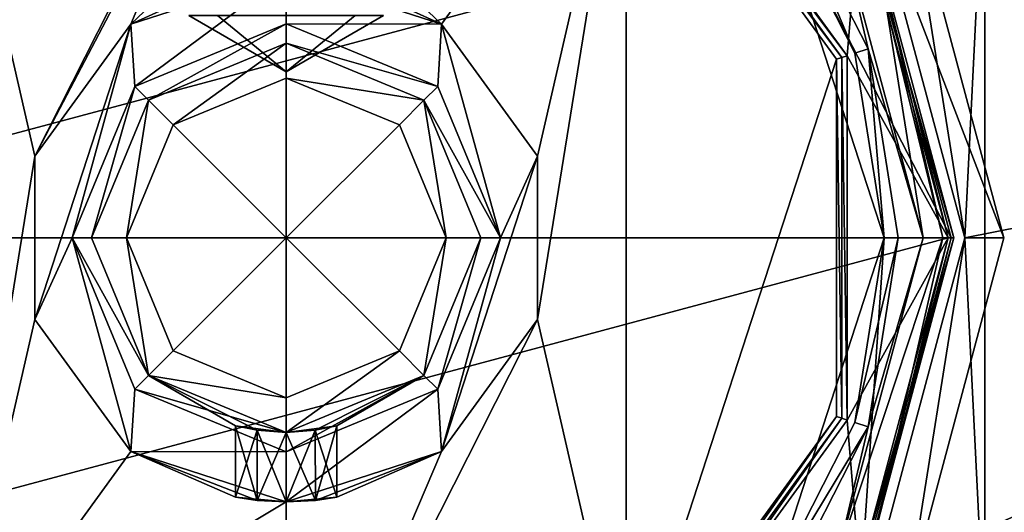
# Model space of a CAD drawing. Header units: millimetres. Extents: x -78 to 78, y -78 to 349.
# Tile 13 of 54: x -10 to 26, y 10 to 28. Entities that reach past the tile are written whole.
import ezdxf

# ---------------------------------------------------------------- set-up
doc = ezdxf.new("R2010")
doc.units = ezdxf.units.MM
doc.header["$LTSCALE"] = 65.185185
for name, color, linetype in [('1', 7, 'CONTINUOUS'), ('10', 7, 'CONTINUOUS'), ('152', 7, 'CONTINUOUS'), ('153', 7, 'CONTINUOUS'), ('159', 7, 'CONTINUOUS'), ('162', 7, 'CONTINUOUS'), ('166', 7, 'CONTINUOUS'), ('168', 7, 'CONTINUOUS'), ('170', 7, 'CONTINUOUS'), ('171', 7, 'CONTINUOUS'), ('172', 7, 'CONTINUOUS'), ('173', 7, 'CONTINUOUS'), ('174', 7, 'CONTINUOUS'), ('176', 7, 'CONTINUOUS'), ('177', 7, 'CONTINUOUS'), ('178', 7, 'CONTINUOUS'), ('179', 7, 'CONTINUOUS'), ('180', 7, 'CONTINUOUS'), ('181', 7, 'CONTINUOUS'), ('183', 7, 'CONTINUOUS'), ('185', 7, 'CONTINUOUS'), ('187', 7, 'CONTINUOUS'), ('191', 7, 'CONTINUOUS'), ('198', 7, 'CONTINUOUS'), ('199', 7, 'CONTINUOUS'), ('2', 7, 'CONTINUOUS'), ('200', 7, 'CONTINUOUS'), ('201', 7, 'CONTINUOUS'), ('202', 7, 'CONTINUOUS'), ('206', 7, 'CONTINUOUS'), ('207', 7, 'CONTINUOUS'), ('209', 7, 'CONTINUOUS'), ('210', 7, 'CONTINUOUS'), ('211', 7, 'CONTINUOUS'), ('212', 7, 'CONTINUOUS'), ('213', 7, 'CONTINUOUS'), ('214', 7, 'CONTINUOUS'), ('215', 7, 'CONTINUOUS'), ('3', 7, 'CONTINUOUS'), ('4', 7, 'CONTINUOUS'), ('5', 7, 'CONTINUOUS'), ('6', 7, 'CONTINUOUS'), ('7', 7, 'CONTINUOUS'), ('8', 7, 'CONTINUOUS'), ('9', 7, 'CONTINUOUS')]:
    doc.layers.add(name, color=color, linetype=linetype)

msp = doc.modelspace()

# ---------------------------------------------------------------- linework, layer by layer
at = {"layer": '1', "linetype": 'CONTINUOUS'}
for points in [[(23.9, 20, 16), (23.9, 20), (20.698, 31.95), (23.9, 20, 16)], [(20.698, 31.95, 16), (23.9, 20, 16), (20.698, 31.95), (20.698, 31.95, 16)]]:
    msp.add_3dface(points, dxfattribs=at)
at = {"layer": '10', "linetype": 'CONTINUOUS'}
for points in [[(20.698, 31.95), (23.9, 20), (17.394, 32.637), (20.698, 31.95)], [(23.9, 20), (21.5, 20), (17.394, 32.637), (23.9, 20)], [(21.5, 20), (20.698, 8.05), (17.394, 7.363), (21.5, 20)], [(21.5, 20), (23.9, 20), (20.698, 8.05), (21.5, 20)]]:
    msp.add_3dface(points, dxfattribs=at)
at = {"layer": '152', "linetype": 'CONTINUOUS'}
for points in [[(24.4, 20, 7), (21.131, 32.2, 7), (24.4, 20, 6), (24.4, 20, 7)], [(24.4, 20, 6), (21.131, 32.2, 7), (21.131, 32.2, 6), (24.4, 20, 6)]]:
    msp.add_3dface(points, dxfattribs=at)
at = {"layer": '153', "linetype": 'CONTINUOUS'}
for points in [[(24.4, 20, 7), (24.4, 20, 6), (21.131, 7.8, 6), (24.4, 20, 7)], [(24.4, 20, 7), (21.131, 7.8, 6), (21.131, 7.8, 7), (24.4, 20, 7)]]:
    msp.add_3dface(points, dxfattribs=at)
at = {"layer": '159', "linetype": 'CONTINUOUS'}
for points in [[(25.115, 34.5, 6), (70.216, 29.081, 6), (29, 20, 6), (25.115, 34.5, 6)], [(29, 20, 6), (76, 0, 6), (25.115, 5.5, 6), (29, 20, 6)]]:
    msp.add_3dface(points, dxfattribs=at)
at = {"layer": '162', "linetype": 'CONTINUOUS'}
for points in [[(21.131, 32.2, 7), (24.4, 20, 7), (70.216, 29.081, 7), (21.131, 32.2, 7)], [(24.4, 20, 7), (21.131, 7.8, 7), (70.216, 29.081, 7), (24.4, 20, 7)], [(70.216, 29.081, 7), (21.131, 7.8, 7), (76, 0, 7), (70.216, 29.081, 7)]]:
    msp.add_3dface(points, dxfattribs=at)
at = {"layer": '166', "linetype": 'CONTINUOUS'}
for points in [[(24.4, 20, 4), (22.343, 32.9, 4), (21.131, 32.2, 4), (24.4, 20, 4)], [(25.8, 20, 4), (22.343, 32.9, 4), (24.4, 20, 4), (25.8, 20, 4)], [(21.131, 7.8, 4), (22.343, 7.1, 4), (24.4, 20, 4), (21.131, 7.8, 4)], [(22.343, 7.1, 4), (25.8, 20, 4), (24.4, 20, 4), (22.343, 7.1, 4)]]:
    msp.add_3dface(points, dxfattribs=at)
at = {"layer": '168', "linetype": 'CONTINUOUS'}
for points in [[(21.131, 32.2, 2), (25.115, 34.5, 2), (24.4, 20, 2), (21.131, 32.2, 2)], [(25.115, 34.5, 2), (25.115, 5.5, 2), (24.4, 20, 2), (25.115, 34.5, 2)], [(29, 20, 2), (25.115, 5.5, 2), (25.115, 34.5, 2), (29, 20, 2)], [(24.4, 20, 2), (25.115, 5.5, 2), (21.131, 7.8, 2), (24.4, 20, 2)]]:
    msp.add_3dface(points, dxfattribs=at)
at = {"layer": '170', "linetype": 'CONTINUOUS'}
for points in [[(22.343, 32.9, 4), (25.8, 20, 4), (22.343, 32.9, 6), (22.343, 32.9, 4)], [(22.343, 32.9, 6), (25.8, 20, 4), (25.8, 20, 6), (22.343, 32.9, 6)], [(25.8, 20, 4), (22.343, 7.1, 4), (25.8, 20, 6), (25.8, 20, 4)], [(25.8, 20, 6), (22.343, 7.1, 4), (22.343, 7.1, 6), (25.8, 20, 6)]]:
    msp.add_3dface(points, dxfattribs=at)
at = {"layer": '171', "linetype": 'CONTINUOUS'}
for points in [[(24.4, 20, 4), (21.131, 32.2, 4), (24.4, 20, 2), (24.4, 20, 4)], [(21.131, 32.2, 4), (21.131, 32.2, 2), (24.4, 20, 2), (21.131, 32.2, 4)], [(21.131, 7.8, 4), (24.4, 20, 4), (21.131, 7.8, 2), (21.131, 7.8, 4)], [(24.4, 20, 4), (24.4, 20, 2), (21.131, 7.8, 2), (24.4, 20, 4)]]:
    msp.add_3dface(points, dxfattribs=at)
at = {"layer": '172', "linetype": 'CONTINUOUS'}
for points in [[(25.115, 34.5, 6), (29, 20, 6), (25.115, 34.5, 2), (25.115, 34.5, 6)], [(29, 20, 6), (29, 20, 2), (25.115, 34.5, 2), (29, 20, 6)], [(29, 20, 6), (25.115, 5.5, 6), (29, 20, 2), (29, 20, 6)], [(25.115, 5.5, 6), (25.115, 5.5, 2), (29, 20, 2), (25.115, 5.5, 6)]]:
    msp.add_3dface(points, dxfattribs=at)
at = {"layer": '173', "linetype": 'CONTINUOUS'}
for points in [[(21.131, 32.2, 6), (22.343, 32.9, 6), (25.8, 20, 6), (21.131, 32.2, 6)], [(24.4, 20, 6), (21.131, 32.2, 6), (25.8, 20, 6), (24.4, 20, 6)], [(21.131, 7.8, 6), (24.4, 20, 6), (22.343, 7.1, 6), (21.131, 7.8, 6)], [(24.4, 20, 6), (25.8, 20, 6), (22.343, 7.1, 6), (24.4, 20, 6)]]:
    msp.add_3dface(points, dxfattribs=at)
at = {"layer": '174', "linetype": 'CONTINUOUS'}
for points in [[(23.8, 20, 58), (20.611, 31.9, 58), (-23.8, 20, 58), (23.8, 20, 58)], [(-23.8, 20, 58), (20.611, 31.9, 58), (-20.611, 31.9, 58), (-23.8, 20, 58)], [(-20.611, 8.1, 58), (23.8, 20, 58), (-23.8, 20, 58), (-20.611, 8.1, 58)], [(20.611, 8.1, 58), (23.8, 20, 58), (-20.611, 8.1, 58), (20.611, 8.1, 58)]]:
    msp.add_3dface(points, dxfattribs=at)
at = {"layer": '176', "linetype": 'CONTINUOUS'}
for points in [[(12.461, 37.151, 18), (20.611, 31.9, 18), (20.162, 26.551, 18), (12.461, 37.151, 18)], [(20.611, 31.9, 18), (23.8, 20, 18), (20.162, 26.551, 18), (20.611, 31.9, 18)], [(20.162, 26.551, 18), (23.8, 20, 18), (20.162, 13.449, 18), (20.162, 26.551, 18)], [(23.8, 20, 18), (20.611, 8.1, 18), (20.162, 13.449, 18), (23.8, 20, 18)], [(20.162, 13.449, 18), (20.611, 8.1, 18), (12.461, 2.849, 18), (20.162, 13.449, 18)]]:
    msp.add_3dface(points, dxfattribs=at)
at = {"layer": '177', "linetype": 'CONTINUOUS'}
for points in [[(-5.584, 27.686, 30), (0, 29.5, 30), (-5.445, 25.445, 30), (-5.584, 27.686, 30)], [(0, 29.5, 30), (0, 27.7, 30), (-5.445, 25.445, 30), (0, 29.5, 30)], [(0, 29.5, 30), (5.584, 27.686, 30), (0, 27.7, 30), (0, 29.5, 30)], [(-9.035, 22.936, 30), (-5.584, 27.686, 30), (-9.035, 17.064, 30), (-9.035, 22.936, 30)], [(-9.035, 17.064, 30), (-5.584, 27.686, 30), (-7.7, 20, 30), (-9.035, 17.064, 30)], [(-7.7, 20, 30), (-5.584, 27.686, 30), (-5.445, 25.445, 30), (-7.7, 20, 30)], [(0, 27.7, 30), (5.584, 27.686, 30), (5.445, 25.445, 30), (0, 27.7, 30)], [(5.445, 25.445, 30), (5.584, 27.686, 30), (7.7, 20, 30), (5.445, 25.445, 30)], [(5.584, 27.686, 30), (9.035, 22.936, 30), (7.7, 20, 30), (5.584, 27.686, 30)], [(9.035, 17.064, 30), (5.584, 12.314, 30), (9.035, 22.936, 30), (9.035, 17.064, 30)], [(9.035, 22.936, 30), (5.584, 12.314, 30), (7.7, 20, 30), (9.035, 22.936, 30)], [(-5.584, 12.314, 30), (-9.035, 17.064, 30), (-7.7, 20, 30), (-5.584, 12.314, 30)], [(-5.445, 14.555, 30), (-5.584, 12.314, 30), (-7.7, 20, 30), (-5.445, 14.555, 30)], [(7.7, 20, 30), (5.584, 12.314, 30), (5.445, 14.555, 30), (7.7, 20, 30)], [(0, 12.3, 30), (-5.584, 12.314, 30), (-5.445, 14.555, 30), (0, 12.3, 30)], [(5.584, 12.314, 30), (0, 10.5, 30), (5.445, 14.555, 30), (5.584, 12.314, 30)], [(5.445, 14.555, 30), (0, 10.5, 30), (0, 12.3, 30), (5.445, 14.555, 30)], [(0, 10.5, 30), (-5.584, 12.314, 30), (0, 12.3, 30), (0, 10.5, 30)]]:
    msp.add_3dface(points, dxfattribs=at)
at = {"layer": '178', "linetype": 'CONTINUOUS'}
for points in [[(20.785, 32, 57.8), (24, 20, 57.8), (20.785, 32, 18.2), (20.785, 32, 57.8)], [(20.785, 32, 18.2), (24, 20, 57.8), (24, 20, 18.2), (20.785, 32, 18.2)], [(24, 20, 57.8), (20.785, 8, 57.8), (24, 20, 18.2), (24, 20, 57.8)], [(24, 20, 18.2), (20.785, 8, 57.8), (20.785, 8, 18.2), (24, 20, 18.2)]]:
    msp.add_3dface(points, dxfattribs=at)
at = {"layer": '179', "linetype": 'CONTINUOUS'}
for points in [[(-4.95, 24.95, 40), (0, 27, 40), (-4.066, 24.066, 40), (-4.95, 24.95, 40)], [(-4.066, 24.066, 40), (0, 27, 40), (0, 25.75, 40), (-4.066, 24.066, 40)], [(0, 27, 40), (4.95, 24.95, 40), (0, 25.75, 40), (0, 27, 40)], [(0, 25.75, 40), (4.95, 24.95, 40), (4.066, 24.066, 40), (0, 25.75, 40)], [(-7, 20, 40), (-4.95, 24.95, 40), (-5.75, 20, 40), (-7, 20, 40)], [(-5.75, 20, 40), (-4.95, 24.95, 40), (-4.066, 24.066, 40), (-5.75, 20, 40)], [(4.066, 24.066, 40), (4.95, 24.95, 40), (5.75, 20, 40), (4.066, 24.066, 40)], [(4.95, 24.95, 40), (7, 20, 40), (5.75, 20, 40), (4.95, 24.95, 40)], [(-4.95, 15.05, 40), (-7, 20, 40), (-5.75, 20, 40), (-4.95, 15.05, 40)], [(-4.95, 15.05, 40), (-5.75, 20, 40), (-4.066, 15.934, 40), (-4.95, 15.05, 40)], [(5.75, 20, 40), (4.95, 15.05, 40), (4.066, 15.934, 40), (5.75, 20, 40)], [(7, 20, 40), (4.95, 15.05, 40), (5.75, 20, 40), (7, 20, 40)], [(0, 14.25, 40), (-4.95, 15.05, 40), (-4.066, 15.934, 40), (0, 14.25, 40)], [(4.95, 15.05, 40), (0, 13, 40), (4.066, 15.934, 40), (4.95, 15.05, 40)], [(4.066, 15.934, 40), (0, 13, 40), (0, 14.25, 40), (4.066, 15.934, 40)], [(0, 13, 40), (-4.95, 15.05, 40), (0, 14.25, 40), (0, 13, 40)]]:
    msp.add_3dface(points, dxfattribs=at)
at = {"layer": '180', "linetype": 'CONTINUOUS'}
for points in [[(0, 27, 40), (-4.95, 24.95, 40), (0, 27, 30.7), (0, 27, 40)], [(0, 27, 30.7), (-4.95, 24.95, 40), (-4.95, 24.95, 30.7), (0, 27, 30.7)], [(-4.95, 24.95, 40), (-7, 20, 40), (-4.95, 24.95, 30.7), (-4.95, 24.95, 40)], [(-4.95, 24.95, 30.7), (-7, 20, 40), (-7, 20, 30.7), (-4.95, 24.95, 30.7)], [(-7, 20, 40), (-4.95, 15.05, 40), (-7, 20, 30.7), (-7, 20, 40)], [(-7, 20, 30.7), (-4.95, 15.05, 40), (-4.95, 15.05, 30.7), (-7, 20, 30.7)], [(-4.95, 15.05, 40), (0, 13, 40), (-4.95, 15.05, 30.7), (-4.95, 15.05, 40)], [(0, 13, 40), (-1.823, 13.242, 36.042), (-4.95, 15.05, 30.7), (0, 13, 40)], [(0, 13, 32.9), (0, 13, 30.7), (-4.95, 15.05, 30.7), (0, 13, 32.9)], [(-1.043, 13.078, 33.177), (0, 13, 32.9), (-4.95, 15.05, 30.7), (-1.043, 13.078, 33.177)], [(-1.823, 13.242, 33.958), (-1.043, 13.078, 33.177), (-4.95, 15.05, 30.7), (-1.823, 13.242, 33.958)], [(-1.823, 13.242, 36.042), (-1.823, 13.242, 33.958), (-4.95, 15.05, 30.7), (-1.823, 13.242, 36.042)], [(-1.823, 13.242, 36.042), (0, 13, 40), (-1.043, 13.078, 36.822), (-1.823, 13.242, 36.042)], [(-1.043, 13.078, 36.822), (0, 13, 40), (0, 13, 37.1), (-1.043, 13.078, 36.822)]]:
    msp.add_3dface(points, dxfattribs=at)
at = {"layer": '181', "linetype": 'CONTINUOUS'}
for points in [[(4.95, 24.95, 40), (0, 27, 40), (4.95, 24.95, 30.7), (4.95, 24.95, 40)], [(0, 27, 40), (0, 27, 30.7), (4.95, 24.95, 30.7), (0, 27, 40)], [(7, 20, 40), (4.95, 24.95, 40), (7, 20, 30.7), (7, 20, 40)], [(7, 20, 30.7), (4.95, 24.95, 40), (4.95, 24.95, 30.7), (7, 20, 30.7)], [(4.95, 15.05, 40), (7, 20, 40), (4.95, 15.05, 30.7), (4.95, 15.05, 40)], [(4.95, 15.05, 30.7), (7, 20, 40), (7, 20, 30.7), (4.95, 15.05, 30.7)], [(0, 13, 40), (4.95, 15.05, 40), (0, 13, 37.1), (0, 13, 40)], [(0, 13, 37.1), (4.95, 15.05, 40), (1.043, 13.078, 36.823), (0, 13, 37.1)], [(4.95, 15.05, 30.7), (0, 13, 30.7), (1.823, 13.242, 33.958), (4.95, 15.05, 30.7)], [(1.043, 13.078, 36.823), (4.95, 15.05, 40), (1.823, 13.242, 36.042), (1.043, 13.078, 36.823)], [(4.95, 15.05, 40), (4.95, 15.05, 30.7), (1.823, 13.242, 33.958), (4.95, 15.05, 40)], [(1.823, 13.242, 36.042), (4.95, 15.05, 40), (1.823, 13.242, 33.958), (1.823, 13.242, 36.042)], [(1.823, 13.242, 33.958), (0, 13, 30.7), (1.043, 13.078, 33.178), (1.823, 13.242, 33.958)], [(0, 13, 30.7), (0, 13, 32.9), (1.043, 13.078, 33.178), (0, 13, 30.7)]]:
    msp.add_3dface(points, dxfattribs=at)
at = {"layer": '183', "linetype": 'CONTINUOUS'}
for points in [[(12.343, 36.989, 18.2), (19.972, 26.489, 18.2), (12.343, 36.989, 39.8), (12.343, 36.989, 18.2)], [(12.343, 36.989, 39.8), (19.972, 26.489, 18.2), (19.972, 26.489, 39.8), (12.343, 36.989, 39.8)], [(19.972, 26.489, 18.2), (19.972, 13.511, 18.2), (19.972, 26.489, 39.8), (19.972, 26.489, 18.2)], [(19.972, 26.489, 39.8), (19.972, 13.511, 18.2), (19.972, 13.511, 39.8), (19.972, 26.489, 39.8)], [(19.972, 13.511, 18.2), (12.343, 3.011, 18.2), (19.972, 13.511, 39.8), (19.972, 13.511, 18.2)], [(19.972, 13.511, 39.8), (12.343, 3.011, 18.2), (12.343, 3.011, 39.8), (19.972, 13.511, 39.8)]]:
    msp.add_3dface(points, dxfattribs=at)
at = {"layer": '185', "linetype": 'CONTINUOUS'}
for points in [[(20.611, 31.9, 58), (23.8, 20, 58), (20.785, 32, 57.8), (20.611, 31.9, 58)], [(23.8, 20, 58), (24, 20, 57.8), (20.785, 32, 57.8), (23.8, 20, 58)], [(23.8, 20, 58), (20.611, 8.1, 58), (24, 20, 57.8), (23.8, 20, 58)], [(20.611, 8.1, 58), (20.785, 8, 57.8), (24, 20, 57.8), (20.611, 8.1, 58)]]:
    msp.add_3dface(points, dxfattribs=at)
at = {"layer": '187', "linetype": 'CONTINUOUS'}
for points in [[(20.611, 31.9, 18), (20.785, 32, 18.2), (24, 20, 18.2), (20.611, 31.9, 18)], [(23.8, 20, 18), (20.611, 31.9, 18), (24, 20, 18.2), (23.8, 20, 18)], [(20.611, 8.1, 18), (23.8, 20, 18), (20.785, 8, 18.2), (20.611, 8.1, 18)], [(23.8, 20, 18), (24, 20, 18.2), (20.785, 8, 18.2), (23.8, 20, 18)]]:
    msp.add_3dface(points, dxfattribs=at)
at = {"layer": '191', "linetype": 'CONTINUOUS'}
for points in [[(12.461, 37.151, 18), (20.162, 26.551, 18), (12.343, 36.989, 18.2), (12.461, 37.151, 18)], [(20.162, 26.551, 18), (19.972, 26.489, 18.2), (12.343, 36.989, 18.2), (20.162, 26.551, 18)], [(20.162, 26.551, 18), (20.162, 13.449, 18), (19.972, 26.489, 18.2), (20.162, 26.551, 18)], [(20.162, 13.449, 18), (19.972, 13.511, 18.2), (19.972, 26.489, 18.2), (20.162, 13.449, 18)], [(12.461, 2.849, 18), (12.343, 3.011, 18.2), (19.972, 13.511, 18.2), (12.461, 2.849, 18)], [(20.162, 13.449, 18), (12.461, 2.849, 18), (19.972, 13.511, 18.2), (20.162, 13.449, 18)]]:
    msp.add_3dface(points, dxfattribs=at)
at = {"layer": '198', "linetype": 'CONTINUOUS'}
for points in [[(0, 27.7, 30), (5.445, 25.445, 30), (0, 27, 30.7), (0, 27.7, 30)], [(0, 27, 30.7), (5.445, 25.445, 30), (4.95, 24.95, 30.7), (0, 27, 30.7)], [(5.445, 25.445, 30), (7.7, 20, 30), (4.95, 24.95, 30.7), (5.445, 25.445, 30)], [(7.7, 20, 30), (7, 20, 30.7), (4.95, 24.95, 30.7), (7.7, 20, 30)], [(5.445, 14.555, 30), (4.95, 15.05, 30.7), (7, 20, 30.7), (5.445, 14.555, 30)], [(7.7, 20, 30), (5.445, 14.555, 30), (7, 20, 30.7), (7.7, 20, 30)], [(5.445, 14.555, 30), (0, 12.3, 30), (4.95, 15.05, 30.7), (5.445, 14.555, 30)], [(0, 12.3, 30), (0, 13, 30.7), (4.95, 15.05, 30.7), (0, 12.3, 30)]]:
    msp.add_3dface(points, dxfattribs=at)
at = {"layer": '199', "linetype": 'CONTINUOUS'}
for points in [[(-5.445, 25.445, 30), (0, 27.7, 30), (-4.95, 24.95, 30.7), (-5.445, 25.445, 30)], [(0, 27.7, 30), (0, 27, 30.7), (-4.95, 24.95, 30.7), (0, 27.7, 30)], [(-7.7, 20, 30), (-5.445, 25.445, 30), (-7, 20, 30.7), (-7.7, 20, 30)], [(-5.445, 25.445, 30), (-4.95, 24.95, 30.7), (-7, 20, 30.7), (-5.445, 25.445, 30)], [(-5.445, 14.555, 30), (-7.7, 20, 30), (-4.95, 15.05, 30.7), (-5.445, 14.555, 30)], [(-7.7, 20, 30), (-7, 20, 30.7), (-4.95, 15.05, 30.7), (-7.7, 20, 30)], [(0, 13, 30.7), (-5.445, 14.555, 30), (-4.95, 15.05, 30.7), (0, 13, 30.7)], [(0, 12.3, 30), (-5.445, 14.555, 30), (0, 13, 30.7), (0, 12.3, 30)]]:
    msp.add_3dface(points, dxfattribs=at)
at = {"layer": '2', "linetype": 'CONTINUOUS'}
for points in [[(17.394, 32.637), (21.5, 20), (17.394, 32.637, 16.5), (17.394, 32.637)], [(17.394, 32.637, 16.5), (21.5, 20), (20.448, 26.644, 16.5), (17.394, 32.637, 16.5)], [(20.448, 26.644, 16.5), (21.5, 20), (21.5, 20, 16.5), (20.448, 26.644, 16.5)]]:
    msp.add_3dface(points, dxfattribs=at)
at = {"layer": '200', "linetype": 'CONTINUOUS'}
for points in [[(-12.226, 36.828, 40), (0, 40.8, 40), (-9.035, 22.936, 40), (-12.226, 36.828, 40)], [(0, 40.8, 40), (-1.75, 36.85, 40), (-9.035, 22.936, 40), (0, 40.8, 40)], [(-12.226, 3.172, 40), (-12.226, 36.828, 40), (-9.035, 22.936, 40), (-12.226, 3.172, 40)], [(-9.035, 22.936, 40), (-1.75, 36.85, 40), (-5.584, 27.686, 40), (-9.035, 22.936, 40)], [(-1.75, 36.85, 40), (-1.75, 31.35, 40), (-5.584, 27.686, 40), (-1.75, 36.85, 40)], [(1.75, 31.35, 40), (12.226, 36.828, 40), (5.584, 27.686, 40), (1.75, 31.35, 40)], [(5.584, 27.686, 40), (12.226, 36.828, 40), (9.035, 22.936, 40), (5.584, 27.686, 40)], [(12.226, 36.828, 40), (12.226, 3.172, 40), (9.035, 17.064, 40), (12.226, 36.828, 40)], [(9.035, 22.936, 40), (12.226, 36.828, 40), (9.035, 17.064, 40), (9.035, 22.936, 40)], [(19.782, 26.427, 40), (12.226, 3.172, 40), (12.226, 36.828, 40), (19.782, 26.427, 40)], [(-1.75, 31.35, 40), (-0.875, 29.834, 40), (-5.584, 27.686, 40), (-1.75, 31.35, 40)], [(0.875, 29.834, 40), (1.75, 31.35, 40), (5.584, 27.686, 40), (0.875, 29.834, 40)], [(-0.875, 29.834, 40), (0, 29.5, 40), (-5.584, 27.686, 40), (-0.875, 29.834, 40)], [(0, 29.5, 40), (0.875, 29.834, 40), (5.584, 27.686, 40), (0, 29.5, 40)], [(19.782, 13.573, 40), (12.226, 3.172, 40), (19.782, 26.427, 40), (19.782, 13.573, 40)], [(-9.035, 17.064, 40), (-12.226, 3.172, 40), (-9.035, 22.936, 40), (-9.035, 17.064, 40)], [(-5.584, 12.314, 40), (-12.226, 3.172, 40), (-9.035, 17.064, 40), (-5.584, 12.314, 40)], [(12.226, 3.172, 40), (0, -0.8, 40), (9.035, 17.064, 40), (12.226, 3.172, 40)], [(9.035, 17.064, 40), (0, -0.8, 40), (5.584, 12.314, 40), (9.035, 17.064, 40)], [(0, 10.5, 40), (-12.226, 3.172, 40), (-5.584, 12.314, 40), (0, 10.5, 40)], [(5.584, 12.314, 40), (0, -0.8, 40), (0, 10.5, 40), (5.584, 12.314, 40)], [(0, -0.8, 40), (-12.226, 3.172, 40), (0, 10.5, 40), (0, -0.8, 40)]]:
    msp.add_3dface(points, dxfattribs=at)
at = {"layer": '201', "linetype": 'CONTINUOUS'}
for points in [[(0, 29.5, 30), (-5.584, 27.686, 30), (0, 29.5, 40), (0, 29.5, 30)], [(0, 29.5, 40), (-5.584, 27.686, 30), (-5.584, 27.686, 40), (0, 29.5, 40)], [(-5.584, 27.686, 30), (-9.035, 22.936, 30), (-5.584, 27.686, 40), (-5.584, 27.686, 30)], [(-9.035, 22.936, 30), (-9.035, 22.936, 40), (-5.584, 27.686, 40), (-9.035, 22.936, 30)], [(-9.035, 22.936, 30), (-9.035, 17.064, 30), (-9.035, 22.936, 40), (-9.035, 22.936, 30)], [(-9.035, 17.064, 30), (-9.035, 17.064, 40), (-9.035, 22.936, 40), (-9.035, 17.064, 30)], [(-9.035, 17.064, 30), (-5.584, 12.314, 30), (-9.035, 17.064, 40), (-9.035, 17.064, 30)], [(-5.584, 12.314, 30), (-5.584, 12.314, 40), (-9.035, 17.064, 40), (-5.584, 12.314, 30)], [(-5.584, 12.314, 30), (0, 10.5, 30), (-5.584, 12.314, 40), (-5.584, 12.314, 30)], [(-5.584, 12.314, 40), (0, 10.5, 30), (-1.821, 10.676, 33.954), (-5.584, 12.314, 40)], [(0, 10.5, 40), (-5.584, 12.314, 40), (0, 10.5, 37.1), (0, 10.5, 40)], [(0, 10.5, 37.1), (-5.584, 12.314, 40), (-1.046, 10.558, 36.821), (0, 10.5, 37.1)], [(-1.046, 10.558, 36.821), (-5.584, 12.314, 40), (-1.821, 10.676, 36.046), (-1.046, 10.558, 36.821)], [(-1.821, 10.676, 36.046), (-5.584, 12.314, 40), (-1.821, 10.676, 33.954), (-1.821, 10.676, 36.046)], [(-1.821, 10.676, 33.954), (0, 10.5, 30), (-1.046, 10.558, 33.179), (-1.821, 10.676, 33.954)], [(-1.046, 10.558, 33.179), (0, 10.5, 30), (0, 10.5, 32.9), (-1.046, 10.558, 33.179)]]:
    msp.add_3dface(points, dxfattribs=at)
at = {"layer": '202', "linetype": 'CONTINUOUS'}
for points in [[(5.584, 27.686, 30), (0, 29.5, 30), (5.584, 27.686, 40), (5.584, 27.686, 30)], [(0, 29.5, 30), (0, 29.5, 40), (5.584, 27.686, 40), (0, 29.5, 30)], [(9.035, 22.936, 30), (5.584, 27.686, 30), (9.035, 22.936, 40), (9.035, 22.936, 30)], [(5.584, 27.686, 30), (5.584, 27.686, 40), (9.035, 22.936, 40), (5.584, 27.686, 30)], [(9.035, 17.064, 30), (9.035, 22.936, 30), (9.035, 17.064, 40), (9.035, 17.064, 30)], [(9.035, 22.936, 30), (9.035, 22.936, 40), (9.035, 17.064, 40), (9.035, 22.936, 30)], [(5.584, 12.314, 30), (9.035, 17.064, 30), (5.584, 12.314, 40), (5.584, 12.314, 30)], [(9.035, 17.064, 30), (9.035, 17.064, 40), (5.584, 12.314, 40), (9.035, 17.064, 30)], [(0, 10.5, 30), (5.584, 12.314, 30), (0, 10.5, 32.9), (0, 10.5, 30)], [(5.584, 12.314, 30), (5.584, 12.314, 40), (0, 10.5, 40), (5.584, 12.314, 30)], [(5.584, 12.314, 30), (0, 10.5, 40), (1.821, 10.676, 36.046), (5.584, 12.314, 30)], [(0, 10.5, 32.9), (5.584, 12.314, 30), (1.046, 10.558, 33.179), (0, 10.5, 32.9)], [(1.046, 10.558, 33.179), (5.584, 12.314, 30), (1.821, 10.676, 33.954), (1.046, 10.558, 33.179)], [(1.821, 10.676, 33.954), (5.584, 12.314, 30), (1.821, 10.676, 36.046), (1.821, 10.676, 33.954)], [(1.821, 10.676, 36.046), (0, 10.5, 40), (1.046, 10.558, 36.821), (1.821, 10.676, 36.046)], [(0, 10.5, 40), (0, 10.5, 37.1), (1.046, 10.558, 36.821), (0, 10.5, 40)]]:
    msp.add_3dface(points, dxfattribs=at)
at = {"layer": '206', "linetype": 'CONTINUOUS'}
for points in [[(-2.475, 28, 43.525), (-3.5, 28, 46), (0, 25.979, 46), (-2.475, 28, 43.525)], [(-3.5, 28, 46), (-2.475, 28, 48.475), (0, 25.979, 46), (-3.5, 28, 46)], [(0, 28, 42.5), (-2.475, 28, 43.525), (0, 25.979, 46), (0, 28, 42.5)], [(-2.475, 28, 48.475), (0, 28, 49.5), (0, 25.979, 46), (-2.475, 28, 48.475)]]:
    msp.add_3dface(points, dxfattribs=at)
at = {"layer": '207', "linetype": 'CONTINUOUS'}
for points in [[(2.475, 28, 43.525), (0, 28, 42.5), (0, 25.979, 46), (2.475, 28, 43.525)], [(0, 28, 49.5), (2.475, 28, 48.475), (0, 25.979, 46), (0, 28, 49.5)], [(2.475, 28, 48.475), (3.5, 28, 46), (0, 25.979, 46), (2.475, 28, 48.475)], [(3.5, 28, 46), (2.475, 28, 43.525), (0, 25.979, 46), (3.5, 28, 46)]]:
    msp.add_3dface(points, dxfattribs=at)
at = {"layer": '209', "linetype": 'CONTINUOUS'}
for points in [[(12.343, 36.989, 39.8), (19.972, 26.489, 39.8), (12.226, 36.828, 40), (12.343, 36.989, 39.8)], [(19.972, 26.489, 39.8), (19.782, 26.427, 40), (12.226, 36.828, 40), (19.972, 26.489, 39.8)], [(19.972, 26.489, 39.8), (19.972, 13.511, 39.8), (19.782, 26.427, 40), (19.972, 26.489, 39.8)], [(19.972, 13.511, 39.8), (19.782, 13.573, 40), (19.782, 26.427, 40), (19.972, 13.511, 39.8)], [(12.343, 3.011, 39.8), (12.226, 3.172, 40), (19.782, 13.573, 40), (12.343, 3.011, 39.8)], [(19.972, 13.511, 39.8), (12.343, 3.011, 39.8), (19.782, 13.573, 40), (19.972, 13.511, 39.8)]]:
    msp.add_3dface(points, dxfattribs=at)
at = {"layer": '210', "linetype": 'CONTINUOUS'}
for points in [[(-5.75, 20, 42), (0, 20, 44.681), (-4.066, 15.934, 42), (-5.75, 20, 42)], [(-4.066, 15.934, 42), (0, 20, 44.681), (0, 14.25, 42), (-4.066, 15.934, 42)], [(0, 14.25, 42), (0, 20, 44.681), (4.066, 15.934, 42), (0, 14.25, 42)], [(4.066, 15.934, 42), (0, 20, 44.681), (5.75, 20, 42), (4.066, 15.934, 42)]]:
    msp.add_3dface(points, dxfattribs=at)
at = {"layer": '211', "linetype": 'CONTINUOUS'}
for points in [[(-4.066, 15.934, 40), (-5.75, 20, 40), (-4.066, 15.934, 42), (-4.066, 15.934, 40)], [(-5.75, 20, 40), (-5.75, 20, 42), (-4.066, 15.934, 42), (-5.75, 20, 40)], [(5.75, 20, 40), (4.066, 15.934, 40), (5.75, 20, 42), (5.75, 20, 40)], [(4.066, 15.934, 40), (4.066, 15.934, 42), (5.75, 20, 42), (4.066, 15.934, 40)], [(0, 14.25, 40), (-4.066, 15.934, 40), (0, 14.25, 42), (0, 14.25, 40)], [(-4.066, 15.934, 40), (-4.066, 15.934, 42), (0, 14.25, 42), (-4.066, 15.934, 40)], [(4.066, 15.934, 40), (0, 14.25, 40), (4.066, 15.934, 42), (4.066, 15.934, 40)], [(0, 14.25, 40), (0, 14.25, 42), (4.066, 15.934, 42), (0, 14.25, 40)]]:
    msp.add_3dface(points, dxfattribs=at)
at = {"layer": '212', "linetype": 'CONTINUOUS'}
for points in [[(0, 25.75, 42), (0, 20, 44.681), (-4.066, 24.066, 42), (0, 25.75, 42)], [(4.066, 24.066, 42), (0, 20, 44.681), (0, 25.75, 42), (4.066, 24.066, 42)], [(0, 20, 44.681), (-5.75, 20, 42), (-4.066, 24.066, 42), (0, 20, 44.681)], [(5.75, 20, 42), (0, 20, 44.681), (4.066, 24.066, 42), (5.75, 20, 42)]]:
    msp.add_3dface(points, dxfattribs=at)
at = {"layer": '213', "linetype": 'CONTINUOUS'}
for points in [[(-4.066, 24.066, 40), (0, 25.75, 40), (-4.066, 24.066, 42), (-4.066, 24.066, 40)], [(0, 25.75, 40), (0, 25.75, 42), (-4.066, 24.066, 42), (0, 25.75, 40)], [(0, 25.75, 40), (4.066, 24.066, 40), (0, 25.75, 42), (0, 25.75, 40)], [(4.066, 24.066, 40), (4.066, 24.066, 42), (0, 25.75, 42), (4.066, 24.066, 40)], [(-5.75, 20, 40), (-4.066, 24.066, 40), (-5.75, 20, 42), (-5.75, 20, 40)], [(-5.75, 20, 42), (-4.066, 24.066, 40), (-4.066, 24.066, 42), (-5.75, 20, 42)], [(4.066, 24.066, 40), (5.75, 20, 40), (4.066, 24.066, 42), (4.066, 24.066, 40)], [(5.75, 20, 40), (5.75, 20, 42), (4.066, 24.066, 42), (5.75, 20, 40)]]:
    msp.add_3dface(points, dxfattribs=at)
at = {"layer": '214', "linetype": 'CONTINUOUS'}
for points in [[(-1.043, 13.078, 33.177), (-1.823, 13.242, 33.958), (-1.046, 10.558, 33.179), (-1.043, 13.078, 33.177)], [(-1.823, 13.242, 33.958), (-1.823, 13.242, 36.042), (-1.821, 10.676, 33.954), (-1.823, 13.242, 33.958)], [(-1.823, 13.242, 33.958), (-1.821, 10.676, 33.954), (-1.046, 10.558, 33.179), (-1.823, 13.242, 33.958)], [(-1.823, 13.242, 36.042), (-1.043, 13.078, 36.822), (-1.821, 10.676, 36.046), (-1.823, 13.242, 36.042)], [(-1.823, 13.242, 36.042), (-1.821, 10.676, 36.046), (-1.821, 10.676, 33.954), (-1.823, 13.242, 36.042)], [(-1.043, 13.078, 36.822), (-1.046, 10.558, 36.821), (-1.821, 10.676, 36.046), (-1.043, 13.078, 36.822)], [(-1.043, 13.078, 33.177), (-1.046, 10.558, 33.179), (0, 10.5, 32.9), (-1.043, 13.078, 33.177)], [(-1.043, 13.078, 36.822), (0, 13, 37.1), (-1.046, 10.558, 36.821), (-1.043, 13.078, 36.822)], [(0, 13, 37.1), (0, 10.5, 37.1), (-1.046, 10.558, 36.821), (0, 13, 37.1)], [(0, 13, 32.9), (-1.043, 13.078, 33.177), (0, 10.5, 32.9), (0, 13, 32.9)]]:
    msp.add_3dface(points, dxfattribs=at)
at = {"layer": '215', "linetype": 'CONTINUOUS'}
for points in [[(1.043, 13.078, 36.823), (1.823, 13.242, 36.042), (1.046, 10.558, 36.821), (1.043, 13.078, 36.823)], [(1.823, 13.242, 33.958), (1.043, 13.078, 33.178), (1.821, 10.676, 33.954), (1.823, 13.242, 33.958)], [(1.823, 13.242, 36.042), (1.821, 10.676, 36.046), (1.046, 10.558, 36.821), (1.823, 13.242, 36.042)], [(1.823, 13.242, 36.042), (1.823, 13.242, 33.958), (1.821, 10.676, 36.046), (1.823, 13.242, 36.042)], [(1.823, 13.242, 33.958), (1.821, 10.676, 33.954), (1.821, 10.676, 36.046), (1.823, 13.242, 33.958)], [(1.043, 13.078, 33.178), (0, 13, 32.9), (1.046, 10.558, 33.179), (1.043, 13.078, 33.178)], [(0, 13, 37.1), (1.043, 13.078, 36.823), (0, 10.5, 37.1), (0, 13, 37.1)], [(0, 10.5, 37.1), (1.043, 13.078, 36.823), (1.046, 10.558, 36.821), (0, 10.5, 37.1)], [(0, 13, 32.9), (0, 10.5, 32.9), (1.046, 10.558, 33.179), (0, 13, 32.9)], [(1.043, 13.078, 33.178), (1.046, 10.558, 33.179), (1.821, 10.676, 33.954), (1.043, 13.078, 33.178)]]:
    msp.add_3dface(points, dxfattribs=at)
at = {"layer": '3', "linetype": 'CONTINUOUS'}
for points in [[(23.9, 20), (23.9, 20, 16), (20.698, 8.05, 16), (23.9, 20)], [(23.9, 20), (20.698, 8.05, 16), (20.698, 8.05), (23.9, 20)]]:
    msp.add_3dface(points, dxfattribs=at)
at = {"layer": '4', "linetype": 'CONTINUOUS'}
for points in [[(21.5, 20, 16.5), (21.5, 20), (17.394, 7.363), (21.5, 20, 16.5)], [(21.5, 20, 16.5), (17.394, 7.363), (20.448, 13.356, 16.5), (21.5, 20, 16.5)], [(20.448, 13.356, 16.5), (17.394, 7.363), (17.394, 7.363, 16.5), (20.448, 13.356, 16.5)]]:
    msp.add_3dface(points, dxfattribs=at)
at = {"layer": '5', "linetype": 'CONTINUOUS'}
for points in [[(20.923, 26.798, 17), (19.836, 31.442, 17), (17.798, 32.931, 17), (20.923, 26.798, 17)], [(22.9, 20, 17), (19.836, 31.442, 17), (20.923, 26.798, 17), (22.9, 20, 17)], [(22, 20, 17), (22.9, 20, 17), (20.923, 26.798, 17), (22, 20, 17)], [(19.836, 8.558, 17), (22.9, 20, 17), (20.923, 13.202, 17), (19.836, 8.558, 17)], [(22.9, 20, 17), (22, 20, 17), (20.923, 13.202, 17), (22.9, 20, 17)], [(17.798, 7.069, 17), (19.836, 8.558, 17), (20.923, 13.202, 17), (17.798, 7.069, 17)]]:
    msp.add_3dface(points, dxfattribs=at)
at = {"layer": '6', "linetype": 'CONTINUOUS'}
for points in [[(23.9, 20, 16), (20.698, 31.95, 16), (23.607, 20, 16.707), (23.9, 20, 16)], [(23.607, 20, 16.707), (20.698, 31.95, 16), (21.269, 30.243, 16.707), (23.607, 20, 16.707)], [(19.836, 31.442, 17), (22.9, 20, 17), (21.269, 30.243, 16.707), (19.836, 31.442, 17)], [(22.9, 20, 17), (23.607, 20, 16.707), (21.269, 30.243, 16.707), (22.9, 20, 17)]]:
    msp.add_3dface(points, dxfattribs=at)
at = {"layer": '7', "linetype": 'CONTINUOUS'}
for points in [[(22.9, 20, 17), (19.836, 8.558, 17), (23.607, 20, 16.707), (22.9, 20, 17)], [(23.607, 20, 16.707), (19.836, 8.558, 17), (21.269, 9.757, 16.707), (23.607, 20, 16.707)], [(20.698, 8.05, 16), (23.9, 20, 16), (21.269, 9.757, 16.707), (20.698, 8.05, 16)], [(23.9, 20, 16), (23.607, 20, 16.707), (21.269, 9.757, 16.707), (23.9, 20, 16)]]:
    msp.add_3dface(points, dxfattribs=at)
at = {"layer": '8', "linetype": 'CONTINUOUS'}
for points in [[(17.394, 32.637, 16.5), (20.448, 26.644, 16.5), (17.798, 32.931, 17), (17.394, 32.637, 16.5)], [(20.448, 26.644, 16.5), (20.923, 26.798, 17), (17.798, 32.931, 17), (20.448, 26.644, 16.5)], [(20.448, 26.644, 16.5), (21.5, 20, 16.5), (20.923, 26.798, 17), (20.448, 26.644, 16.5)], [(21.5, 20, 16.5), (22, 20, 17), (20.923, 26.798, 17), (21.5, 20, 16.5)]]:
    msp.add_3dface(points, dxfattribs=at)
at = {"layer": '9', "linetype": 'CONTINUOUS'}
for points in [[(21.5, 20, 16.5), (20.448, 13.356, 16.5), (22, 20, 17), (21.5, 20, 16.5)], [(22, 20, 17), (20.448, 13.356, 16.5), (20.923, 13.202, 17), (22, 20, 17)], [(20.448, 13.356, 16.5), (17.394, 7.363, 16.5), (20.923, 13.202, 17), (20.448, 13.356, 16.5)], [(17.394, 7.363, 16.5), (17.798, 7.069, 17), (20.923, 13.202, 17), (17.394, 7.363, 16.5)]]:
    msp.add_3dface(points, dxfattribs=at)

doc.saveas('drawing.dxf')
